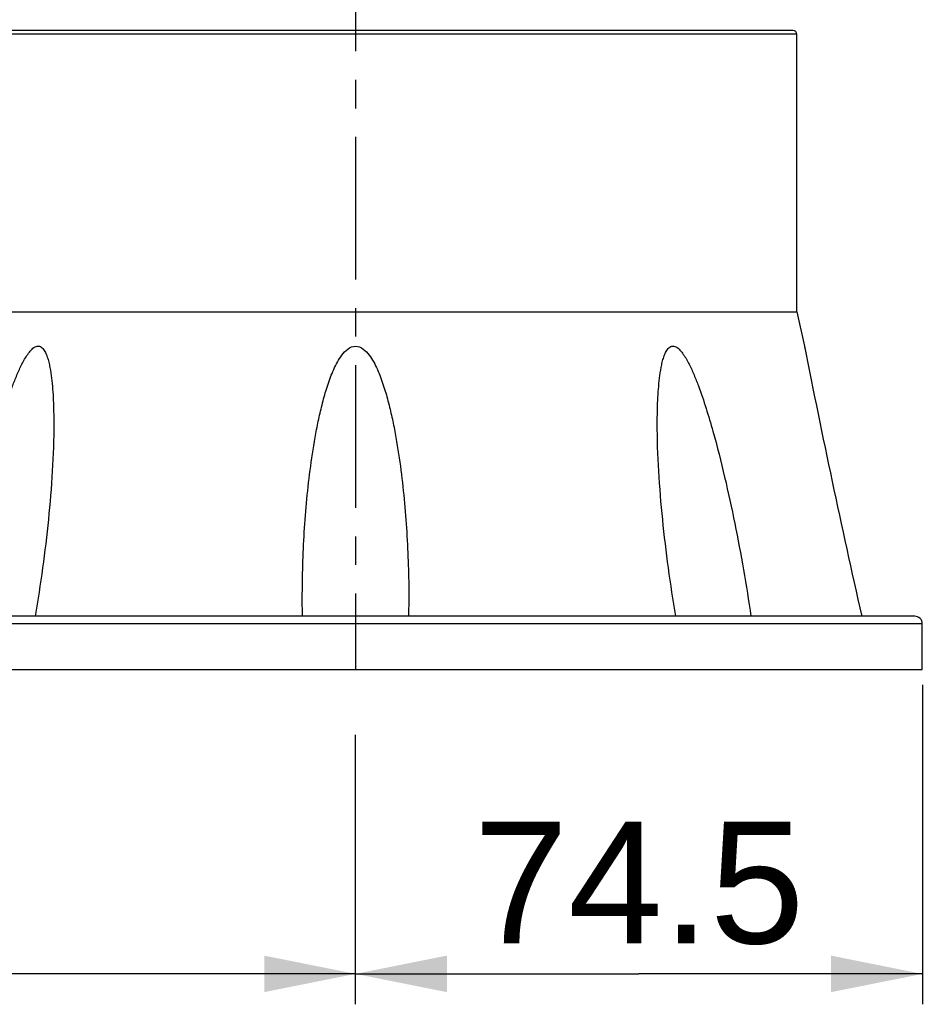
# Model space of a CAD drawing. Header units: millimetres. Extents: x 12 to 2508, y 25 to 1770.
# Tile 21 of 56: x 1898 to 2016, y 356 to 486. Entities that reach past the tile are written whole.
import ezdxf

# ---------------------------------------------------------------- set-up
doc = ezdxf.new("R2010")
doc.units = ezdxf.units.MM
doc.linetypes.add('CENTER', pattern=[0.6, 0.375, -0.075, 0.075, -0.075])
for name, color, linetype in [('ARM1_ABL15', 7, 'Continuous'), ('ARM1_PIPE_PBL16', 7, 'Continuous'), ('FLANGE_B_PBL47', 7, 'Continuous'), ('오른쪽_7_VBL10', 7, 'Continuous')]:
    doc.layers.add(name, color=color, linetype=linetype)
doc.styles.get("Standard").update_dxf_attribs({"font": 'arial.ttf'})
doc.dimstyles.new('DIMSTYLE_4', dxfattribs={"dimtxt": 16, "dimasz": 12, "dimexe": 1, "dimexo": 0.5, "dimgap": 1, "dimtad": 1, "dimdsep": 46, "dimtxsty": 'Standard', "dimblk": '_FILLED', "dimblk1": '_FILLED', "dimblk2": '_FILLED', "dimcen": 0.09, "dimclrt": 134, "dimazin": 2, "dimtp": 0.5, "dimtm": 0.5, "dimtfac": 1, "dimtofl": 0, "dimtmove": 0, "dimatfit": 3, "dimldrblk": '_FILLED', "dimfxl": 1, "dimtolj": 1, "dimarcsym": 0})
doc.dimstyles.new('DIMSTYLE_6', dxfattribs={"dimtxt": 16, "dimasz": 12, "dimexe": 1, "dimexo": 0.5, "dimgap": 1, "dimtad": 1, "dimdsep": 46, "dimtxsty": 'Standard', "dimblk": '_FILLED', "dimblk1": '_FILLED', "dimblk2": '_FILLED', "dimcen": 0.09, "dimclrt": 134, "dimazin": 2, "dimtp": 0.3, "dimtm": 0.3, "dimtfac": 1, "dimtofl": 0, "dimtmove": 0, "dimatfit": 3, "dimldrblk": '_FILLED', "dimfxl": 1, "dimtolj": 1, "dimarcsym": 0})

# ---------------------------------------------------------------- blocks, each defined once
blk = doc.blocks.new('_FILLED')
at = {"color": 0, "linetype": 'ByBlock'}
blk.add_solid([(0, 0), (-1, 0.2), (-1, -0.2)], dxfattribs=at)
blk = doc.blocks.new('*D22')
at = {"color": 134, "transparency": 16777216}
for p, q in [((2782.96, 675.6), (2782.96, 633.6)), ((2708.46, 633.6), (2708.46, 669)), ((2708.46, 637.6), (2745.71, 637.6)), ((2782.96, 637.6), (2745.71, 637.6))]:
    blk.add_line(p, q, dxfattribs=at)
at = {"color": 134, "transparency": 16777216, "xscale": 12, "yscale": 12, "zscale": 12, "rotation": 180}
blk.add_blockref('_FILLED', (2708.46, 637.6), dxfattribs=at)
at = {"color": 134, "transparency": 16777216, "xscale": 12, "yscale": 12, "zscale": 12}
blk.add_blockref('_FILLED', (2782.96, 637.6), dxfattribs=at)
at = {"color": 134, "transparency": 16777216, "insert": (2745.71, 657.6), "char_height": 16, "width": 41.6593, "attachment_point": 2, "line_spacing_factor": 0.9}
blk.add_mtext('74.5', dxfattribs=at)
blk = doc.blocks.new('*D23')
at = {"color": 134, "transparency": 16777216}
for p, q in [((2545.66, 700.71), (2545.66, 633.6)), ((2708.46, 637.6), (2708.46, 641.6)), ((2545.66, 637.6), (2627.06, 637.6)), ((2708.46, 637.6), (2627.06, 637.6))]:
    blk.add_line(p, q, dxfattribs=at)
at = {"color": 134, "transparency": 16777216, "xscale": 12, "yscale": 12, "zscale": 12, "rotation": 180}
blk.add_blockref('_FILLED', (2545.66, 637.6), dxfattribs=at)
at = {"color": 134, "transparency": 16777216, "xscale": 12, "yscale": 12, "zscale": 12}
blk.add_blockref('_FILLED', (2708.46, 637.6), dxfattribs=at)
at = {"color": 134, "transparency": 16777216, "insert": (2627.06, 657.6), "char_height": 16, "width": 67.437, "attachment_point": 2, "line_spacing_factor": 0.9}
blk.add_mtext('(162.8)', dxfattribs=at)
blk = doc.blocks.new('FLANGE_B_PBL47', base_point=(2713.71, 720))
at = {"layer": 'FLANGE_B_PBL47', "color": 2}
for p, q in [((2650.33, 761.36), (2655.66, 761.36)), ((2766.46, 761.1), (2656.19, 761.1)), ((2656.42, 724.6), (2656.42, 761.1)), ((2653.22, 758.9), (2653.22, 760.4)), ((2654.62, 759.14), (2654.11, 760.54)), ((2653.22, 758.9), (2644.46, 758.9)), ((2654.62, 705.91), (2654.62, 759.14)), ((2658.23, 724.6), (2657.36, 720.08)), ((2782.96, 683.6), (2644.46, 683.6))]:
    blk.add_line(p, q, dxfattribs=at)
at = {"layer": 'FLANGE_B_PBL47', "color": 7}
for p, q in [((2765.96, 761.6), (2650.76, 761.6)), ((2766.46, 724.6), (2766.46, 761.1)), ((2644.46, 760.4), (2653.22, 760.4)), ((2644.46, 760.4), (2644.46, 708.1)), ((2656.42, 724.6), (2766.46, 724.6)), ((2766.46, 724.6), (2767.46, 720.1)), ((2657.36, 720.1), (2650.52, 684.6)), ((2654.79, 720.08), (2657.36, 720.08)), ((2654.79, 720.08), (2654.79, 706.74)), ((2767.46, 720.1), (2767.53, 719.74)), ((2767.46, 720.1), (2767.53, 719.75)), ((2701.48, 684.6), (2701.46, 686.98)), ((2715.46, 686.98), (2715.44, 684.6)), ((2781.96, 684.6), (2644.46, 684.6)), ((2644.46, 677.6), (2644.46, 684.6)), ((2648.46, 684.6), (2648.46, 685.1)), ((2782.96, 677.6), (2782.96, 683.6)), ((2644.46, 677.6), (2782.96, 677.6))]:
    blk.add_line(p, q, dxfattribs=at)
for centre, radius, start, end in [((2648.62, 762.4), 2, 270, 328.6677), ((2650.76, 761.1), 0.5, 90, 148.6677), ((2765.96, 761.1), 0.5, 0, 90), ((4167.35, 998.63), 1427.33, 191.25291, 192.70995), ((2648.46, 687.6), 3, 270, 305.2268), ((2781.96, 683.6), 1, 0, 90)]:
    blk.add_arc(centre, radius, start, end, dxfattribs=at)
at = {"layer": 'FLANGE_B_PBL47', "color": 2}
for points, knots in [([(2654.11, 760.54), (2654.27, 760.59), (2654.81, 760.81), (2655.31, 761.12), (2655.66, 761.36)], [0, 0, 0, 0, 0.280079, 1, 1, 1, 1]), ([(2654.62, 759.14), (2654.99, 759.38), (2655.57, 760.02), (2655.98, 760.75), (2656.19, 761.1)], [0, 0, 0, 0, 0.517114, 1, 1, 1, 1]), ([(2655.66, 761.36), (2655.69, 761.34), (2655.86, 761.23), (2656.05, 761.17), (2656.19, 761.1)], [0, 0, 0, 0, 0.193539, 1, 1, 1, 1]), ([(2656.58, 761.6), (2656.48, 761.6), (2656.25, 761.46), (2656.19, 761.22), (2656.19, 761.1)], [0, 0, 0, 0, 0.457361, 1, 1, 1, 1]), ([(2656.87, 761.6), (2656.75, 761.6), (2656.5, 761.48), (2656.42, 761.22), (2656.42, 761.1)], [0, 0, 0, 0, 0.480867, 1, 1, 1, 1])]:
    blk.add_open_spline(points, degree=3, knots=knots, dxfattribs=at)
for points in [[(2656.05, 761.6), (2655.9, 761.6), (2655.73, 761.49), (2655.66, 761.36)], [(2654.11, 760.54), (2653.83, 760.44), (2653.52, 760.4), (2653.22, 760.4)], [(2654.62, 759.14), (2654.18, 758.98), (2653.7, 758.9), (2653.22, 758.9)]]:
    blk.add_open_spline(points, degree=3, dxfattribs=at)
at = {"layer": 'FLANGE_B_PBL47', "color": 7}
for points, knots in [([(2654.79, 720.08), (2654.89, 720.49), (2655.11, 721.31), (2655.4, 722.34), (2655.66, 723.14), (2655.87, 723.72), (2656.07, 724.18), (2656.24, 724.47), (2656.36, 724.6), (2656.42, 724.6)], [0, 0, 0, 0, 0.263721, 0.526347, 0.656545, 0.784801, 0.90743, 0.961903, 1, 1, 1, 1]), ([(2656.47, 684.6), (2657.07, 688.68), (2658.51, 696.84), (2660.59, 705.94), (2662.35, 711.92), (2663.18, 714.38), (2663.94, 716.31), (2664.47, 717.49), (2664.95, 718.38), (2665.35, 719.02), (2665.79, 719.58), (2666.27, 720.03), (2666.91, 720.17), (2667.41, 719.79), (2667.71, 719.26), (2667.95, 718.65), (2668.14, 717.99), (2668.33, 717.07), (2668.51, 715.89), (2668.65, 714.44), (2668.76, 712.47), (2668.79, 710.98), (2668.79, 709.99)], [0, 0, 0, 0, 0.256761, 0.515331, 0.580121, 0.644819, 0.677043, 0.70903, 0.724836, 0.740379, 0.755395, 0.769211, 0.780906, 0.792368, 0.805132, 0.818799, 0.833001, 0.847544, 0.877267, 0.90753, 0.938135, 1, 1, 1, 1]), ([(2701.46, 686.98), (2701.46, 689.87), (2701.59, 694.22), (2702.04, 700.01), (2702.53, 704.33), (2703.09, 707.92), (2703.66, 710.77), (2704.17, 712.9), (2704.78, 714.99), (2705.42, 716.7), (2706.06, 718.02), (2706.64, 718.95), (2707.37, 719.78), (2708.46, 720.26), (2709.54, 719.78), (2710.27, 718.95), (2710.86, 718.02), (2711.5, 716.7), (2712.13, 714.99), (2712.74, 712.9), (2713.25, 710.77), (2713.82, 707.92), (2714.38, 704.33), (2714.87, 700.01), (2715.32, 694.22), (2715.46, 689.87), (2715.46, 686.98)], [0, 0, 0, 0, 0.124609, 0.18699, 0.249421, 0.311905, 0.343173, 0.374459, 0.405769, 0.437111, 0.45281, 0.468534, 0.484297, 0.500002, 0.515704, 0.531466, 0.547191, 0.562889, 0.594231, 0.625541, 0.656828, 0.688096, 0.750579, 0.81301, 0.875391, 1, 1, 1, 1]), ([(2748.12, 709.99), (2748.12, 710.98), (2748.15, 712.47), (2748.27, 714.44), (2748.4, 715.89), (2748.58, 717.07), (2748.77, 717.99), (2748.96, 718.65), (2749.2, 719.26), (2749.5, 719.79), (2750, 720.17), (2750.64, 720.03), (2751.12, 719.58), (2751.56, 719.02), (2751.96, 718.38), (2752.44, 717.49), (2752.97, 716.31), (2753.73, 714.38), (2754.56, 711.92), (2756.32, 705.94), (2758.4, 696.84), (2759.84, 688.68), (2760.44, 684.6)], [0, 0, 0, 0, 0.061865, 0.09247, 0.122733, 0.152456, 0.167, 0.181202, 0.194867, 0.207634, 0.219093, 0.230786, 0.244605, 0.259619, 0.275163, 0.290969, 0.322956, 0.35518, 0.419878, 0.484668, 0.743238, 1, 1, 1, 1]), ([(2668.79, 709.99), (2668.79, 705.76), (2668.21, 697.26), (2667.07, 688.82), (2666.34, 684.6)], [0, 0, 0, 0, 0.496538, 1, 1, 1, 1]), ([(2750.57, 684.6), (2749.84, 688.82), (2748.7, 697.26), (2748.12, 705.76), (2748.12, 709.99)], [0, 0, 0, 0, 0.503462, 1, 1, 1, 1])]:
    blk.add_open_spline(points, degree=3, knots=knots, dxfattribs=at)
blk = doc.blocks.new('ARM1_PIPE_PBL16', base_point=(2664.306, 369.217))
at = {"layer": 'ARM1_PIPE_PBL16', "color": 134}
dim = blk.add_linear_dim(base=(2545.656, 637.596), p1=(2708.456, 642.096), p2=(2545.656, 701.211), angle=180, text='(<>)', dimstyle='DIMSTYLE_4', dxfattribs=at)
dim.commit()
dim.dimension.update_dxf_attribs({"geometry": '*D23', "text_midpoint": (2627.056, 637.596), "dimtype": 128})
dim = blk.add_linear_dim(base=(2782.956, 637.596), p1=(2708.456, 669.503), p2=(2782.956, 676.096), dimstyle='DIMSTYLE_6', dxfattribs=at)
dim.commit()
dim.dimension.update_dxf_attribs({"geometry": '*D22', "text_midpoint": (2745.353, 637.596), "dimtype": 128})
blk = doc.blocks.new('ARM1_ABL15', base_point=(2664.31, 381.32))
at = {"layer": 'ARM1_PIPE_PBL16'}
blk.add_blockref('ARM1_PIPE_PBL16', (2664.31, 369.22), dxfattribs=at)
blk = doc.blocks.new('오른쪽_7_VBL10', base_point=(2664.31, 632.82))
at = {"layer": 'ARM1_ABL15'}
blk.add_blockref('ARM1_ABL15', (2664.31, 381.32), dxfattribs=at)
at = {"layer": 'FLANGE_B_PBL47'}
blk.add_blockref('FLANGE_B_PBL47', (2713.71, 720), dxfattribs=at)

msp = doc.modelspace()

# ---------------------------------------------------------------- linework, layer by layer
at = {"color": 1, "linetype": 'CENTER', "ltscale": 50}
msp.add_line((1942, 1370.21), (1942, 400.21), dxfattribs=at)

# ---------------------------------------------------------------- block references
at = {"layer": '오른쪽_7_VBL10'}
msp.add_blockref('오른쪽_7_VBL10', (1897.85, 355.43), dxfattribs=at)

doc.saveas('drawing.dxf')
